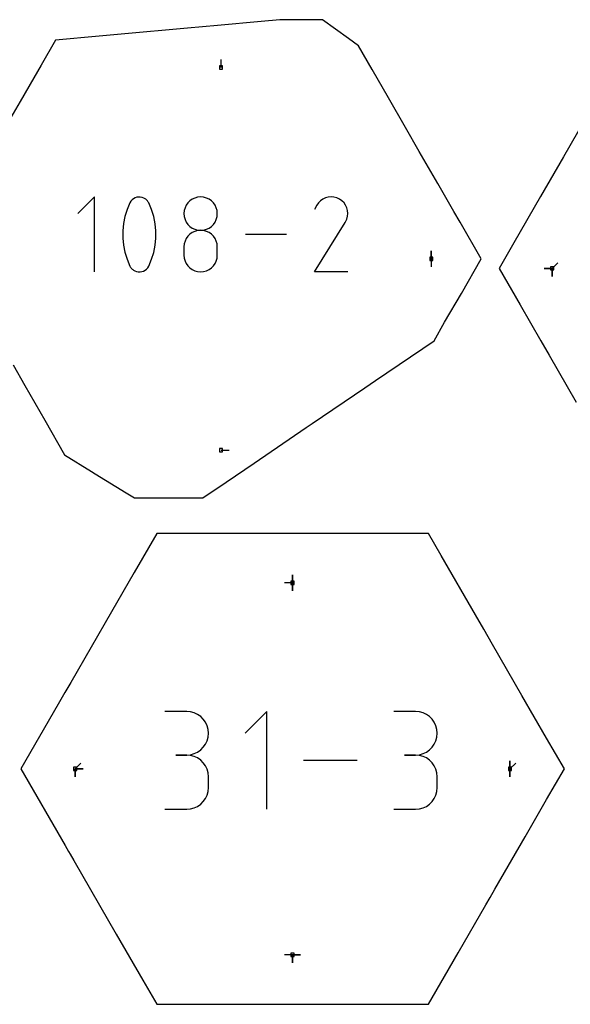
# Model space of a CAD drawing. Extents: x 0 to 600, y 0 to 900.
# Tile 7 of 55: x 406 to 504, y 193 to 368. Entities that reach past the tile are written whole.
import ezdxf

# ---------------------------------------------------------------- set-up
doc = ezdxf.new("R2010")
doc.units = 0

msp = doc.modelspace()

# ---------------------------------------------------------------- linework, layer by layer
at = {"layer": 'annotation', "color": 1}
for p, q in [((441.584296, 359.310351), (441.584296, 360.739101)), ((419.089724, 336.295004), (416.123836, 333.32828)), ((419.089724, 322.953947), (419.089724, 336.295004)), ((425.371719, 335.238607), (424.860315, 334.035986)), ((425.543936, 335.524995), (425.371719, 335.238607)), ((425.371719, 335.238607), (425.371719, 335.238607)), ((425.758563, 335.769048), (425.543936, 335.524995)), ((426.008495, 335.968405), (425.758563, 335.769048)), ((426.286624, 336.120703), (426.008495, 335.968405)), ((426.585845, 336.223581), (426.286624, 336.120703)), ((426.899051, 336.274677), (426.585845, 336.223581)), ((427.219136, 336.271629), (426.899051, 336.274677)), ((427.538994, 336.212075), (427.219136, 336.271629)), ((427.851519, 336.093653), (427.538994, 336.212075)), ((427.971158, 336.030783), (427.851519, 336.093653)), ((427.851519, 336.093653), (427.851519, 336.093653)), ((428.085964, 335.958569), (427.971158, 336.030783)), ((428.195378, 335.877583), (428.085964, 335.958569)), ((428.298842, 335.788395), (428.195378, 335.877583)), ((428.3958, 335.691578), (428.298842, 335.788395)), ((428.485692, 335.587703), (428.3958, 335.691578)), ((428.567961, 335.477341), (428.485692, 335.587703)), ((428.642051, 335.361064), (428.567961, 335.477341)), ((428.707401, 335.239444), (428.642051, 335.361064)), ((429.221284, 334.034344), (428.707401, 335.239444)), ((428.707401, 335.239444), (428.707401, 335.239444)), ((435.398962, 334.811286), (435.179596, 334.350615)), ((435.691477, 335.22434), (435.398962, 334.811286)), ((436.04872, 335.581302), (435.691477, 335.22434)), ((436.462269, 335.873694), (436.04872, 335.581302)), ((436.923703, 336.093041), (436.462269, 335.873694)), ((437.4246, 336.230865), (436.923703, 336.093041)), ((437.956539, 336.27869), (437.4246, 336.230865)), ((438.488478, 336.230865), (437.956539, 336.27869)), ((437.956539, 336.27869), (437.956539, 336.27869)), ((438.989375, 336.093041), (438.488478, 336.230865)), ((439.450809, 335.873694), (438.989375, 336.093041)), ((439.864358, 335.581302), (439.450809, 335.873694)), ((440.2216, 335.22434), (439.864358, 335.581302)), ((440.514116, 334.811286), (440.2216, 335.22434)), ((440.733482, 334.350615), (440.514116, 334.811286)), ((458.617946, 334.811534), (458.228909, 334.065251)), ((458.926679, 335.249321), (458.617946, 334.811534)), ((459.297089, 335.614772), (458.926679, 335.249321)), ((459.71791, 335.90496), (459.297089, 335.614772)), ((460.177879, 336.116958), (459.71791, 335.90496)), ((460.665728, 336.24784), (460.177879, 336.116958)), ((461.170193, 336.294679), (460.665728, 336.24784)), ((461.680008, 336.254549), (461.170193, 336.294679)), ((462.183909, 336.124523), (461.680008, 336.254549)), ((462.670629, 335.901675), (462.183909, 336.124523)), ((463.105948, 335.592557), (462.670629, 335.901675)), ((462.670629, 335.901675), (462.670629, 335.901675)), ((463.469922, 335.221617), (463.105948, 335.592557)), ((463.759314, 334.800223), (463.469922, 335.221617)), ((463.970889, 334.339746), (463.759314, 334.800223)), ((424.476762, 332.798488), (424.22106, 331.535981)), ((424.860315, 334.035986), (424.476762, 332.798488)), ((429.606696, 332.794987), (429.221284, 334.034344)), ((429.863638, 331.53124), (429.606696, 332.794987)), ((435.041801, 333.850805), (434.993998, 333.320332)), ((434.993998, 333.320332), (434.993998, 333.320332)), ((434.993998, 333.320332), (435.041828, 332.787368)), ((435.179596, 334.350615), (435.041801, 333.850805)), ((440.871277, 333.850805), (440.733482, 334.350615)), ((440.871249, 332.787368), (440.91908, 333.320332)), ((440.91908, 333.320332), (440.871277, 333.850805)), ((440.91908, 333.320332), (440.91908, 333.320332)), ((464.101409, 333.851552), (463.970889, 334.339746)), ((463.974281, 332.334363), (464.106342, 332.837492)), ((464.147639, 333.347011), (464.101409, 333.851552)), ((464.106342, 332.837492), (464.147639, 333.347011)), ((424.22106, 331.535981), (424.093209, 330.258331)), ((429.992108, 330.25297), (429.863638, 331.53124)), ((435.041828, 332.787368), (435.179693, 332.285618)), ((435.179693, 332.285618), (435.399148, 331.82349)), ((435.399148, 331.82349), (435.691753, 331.409391)), ((435.691753, 331.409391), (436.049065, 331.05173)), ((436.049065, 331.05173), (436.462641, 330.758913)), ((439.450437, 330.758913), (439.864013, 331.05173)), ((439.864013, 331.05173), (440.221325, 331.409391)), ((440.221325, 331.409391), (440.51393, 331.82349)), ((440.51393, 331.82349), (440.733385, 332.285618)), ((440.733385, 332.285618), (440.871249, 332.787368)), ((458.220542, 322.953839), (463.695513, 331.767838)), ((463.695513, 331.767838), (463.702058, 331.775937)), ((463.695513, 331.767838), (463.695513, 331.767838)), ((463.702058, 331.775937), (463.708334, 331.784105)), ((463.708334, 331.784105), (463.714383, 331.792411)), ((463.714383, 331.792411), (463.720247, 331.800923)), ((463.720247, 331.800923), (463.725966, 331.80971)), ((463.725966, 331.80971), (463.731581, 331.818842)), ((463.731581, 331.818842), (463.737135, 331.828387)), ((463.737135, 331.828387), (463.742667, 331.838414)), ((463.742667, 331.838414), (463.748221, 331.848992)), ((463.748221, 331.848992), (463.974281, 332.334363)), ((463.748221, 331.848992), (463.748221, 331.848992)), ((424.093209, 330.258331), (424.093209, 328.975406)), ((429.992108, 328.970045), (429.992108, 330.25297)), ((435.691477, 329.297966), (435.398962, 328.883972)), ((436.04872, 329.655558), (435.691477, 329.297966)), ((436.462269, 329.948333), (436.04872, 329.655558)), ((436.923703, 330.167875), (436.462269, 329.948333)), ((436.462641, 330.758913), (436.924041, 330.539348)), ((437.4246, 330.305772), (436.923703, 330.167875)), ((436.924041, 330.539348), (437.424821, 330.401444)), ((437.956539, 330.353607), (437.4246, 330.305772)), ((437.424821, 330.401444), (437.956539, 330.353607)), ((437.956539, 330.353607), (438.488257, 330.401444)), ((438.488478, 330.305799), (437.956539, 330.353607)), ((437.956539, 330.353607), (437.956539, 330.353607)), ((437.956539, 330.353607), (437.956539, 330.353607)), ((438.488257, 330.401444), (438.989037, 330.539348)), ((438.989375, 330.167972), (438.488478, 330.305799)), ((438.989037, 330.539348), (439.450437, 330.758913)), ((439.450809, 329.948519), (438.989375, 330.167972)), ((439.864358, 329.655834), (439.450809, 329.948519)), ((440.2216, 329.298311), (439.864358, 329.655834)), ((440.514116, 328.884344), (440.2216, 329.298311)), ((453.217894, 329.624476), (445.923232, 329.624476)), ((424.093209, 328.975406), (424.22106, 327.697075)), ((424.22106, 327.697075), (424.476762, 326.433203)), ((429.606696, 326.429702), (429.863638, 327.692334)), ((429.863638, 327.692334), (429.992108, 328.970045)), ((435.041801, 327.920434), (434.993998, 327.387719)), ((435.179596, 328.42199), (435.041801, 327.920434)), ((435.398962, 328.883972), (435.179596, 328.42199)), ((440.733482, 328.422327), (440.514116, 328.884344)), ((440.871277, 327.920654), (440.733482, 328.422327)), ((440.91908, 327.387719), (440.871277, 327.920654)), ((424.476762, 326.433203), (424.860315, 325.19366)), ((429.221284, 325.192018), (429.606696, 326.429702)), ((434.993998, 327.387719), (434.993998, 325.911887)), ((434.993998, 325.911887), (434.993998, 325.911887)), ((434.993998, 325.911887), (435.041828, 325.37921)), ((440.871249, 325.37921), (440.91908, 325.911887)), ((440.91908, 325.911887), (440.91908, 327.387719)), ((440.91908, 327.387719), (440.91908, 327.387719)), ((479.007827, 325.281668), (479.007827, 326.710418)), ((479.007827, 325.281668), (479.007827, 326.710418)), ((479.007827, 326.710418), (479.007827, 325.281668)), ((424.860315, 325.19366), (425.371719, 323.988313)), ((428.707401, 323.989149), (429.221284, 325.192018)), ((435.041828, 325.37921), (435.179693, 324.878229)), ((435.179693, 324.878229), (435.399148, 324.417214)), ((435.399148, 324.417214), (435.691753, 324.004435)), ((440.221325, 324.004435), (440.51393, 324.417214)), ((440.51393, 324.417214), (440.733385, 324.878229)), ((440.733385, 324.878229), (440.871249, 325.37921)), ((479.007827, 325.281668), (479.007827, 323.852918)), ((500.508135, 323.580488), (501.518414, 324.590767)), ((425.371719, 323.988313), (425.371719, 323.988313)), ((425.371719, 323.988313), (425.436832, 323.866934)), ((425.436832, 323.866934), (425.510374, 323.751237)), ((425.510374, 323.751237), (425.592034, 323.641572)), ((425.592034, 323.641572), (425.681503, 323.53829)), ((425.681503, 323.53829), (425.77847, 323.441742)), ((425.77847, 323.441742), (425.882627, 323.35228)), ((425.882627, 323.35228), (425.993662, 323.270255)), ((425.993662, 323.270255), (426.111267, 323.196018)), ((426.111267, 323.196018), (426.235131, 323.12992)), ((426.235131, 323.12992), (426.235131, 323.12992)), ((426.235131, 323.12992), (426.545194, 323.014011)), ((426.545194, 323.014011), (426.863189, 322.956425)), ((426.863189, 322.956425), (427.181928, 322.954815)), ((427.181928, 322.954815), (427.494222, 323.006832)), ((427.494222, 323.006832), (427.792882, 323.110129)), ((427.792882, 323.110129), (428.070719, 323.262357)), ((428.070719, 323.262357), (428.320543, 323.461169)), ((428.320543, 323.461169), (428.535167, 323.704215)), ((428.535167, 323.704215), (428.707401, 323.989149)), ((428.707401, 323.989149), (428.707401, 323.989149)), ((435.691753, 324.004435), (436.049065, 323.648162)), ((436.049065, 323.648162), (436.462641, 323.356665)), ((436.462641, 323.356665), (436.924041, 323.138214)), ((436.924041, 323.138214), (437.424821, 323.001078)), ((437.424821, 323.001078), (437.956539, 322.953529)), ((437.956539, 322.953529), (438.488257, 323.001078)), ((437.956539, 322.953529), (437.956539, 322.953529)), ((438.488257, 323.001078), (438.989037, 323.138214)), ((438.989037, 323.138214), (439.450437, 323.356665)), ((439.450437, 323.356665), (439.864013, 323.648162)), ((439.864013, 323.648162), (440.221325, 324.004435)), ((464.145625, 322.953839), (458.220542, 322.953839)), ((500.508135, 323.580488), (499.079385, 323.580488)), ((500.508135, 323.580488), (499.079385, 323.580488)), ((499.079385, 323.580488), (500.508135, 323.580488)), ((500.508135, 323.580488), (500.508135, 322.151738)), ((500.508135, 323.580488), (500.508135, 322.151738)), ((500.508135, 322.151738), (500.508135, 323.580488)), ((500.508135, 323.580488), (500.508135, 322.151738)), ((500.508135, 322.151738), (500.508135, 323.580488)), ((441.584296, 291.253017), (443.013045, 291.253016)), ((454.319994, 267.631907), (454.319994, 269.060657)), ((454.319994, 267.631907), (454.319994, 269.060657)), ((454.319994, 269.060657), (454.319994, 267.631907)), ((454.319994, 267.631907), (454.319994, 269.060657)), ((454.319994, 269.060657), (454.319994, 267.631907)), ((454.319994, 267.631907), (452.891244, 267.631907)), ((454.319994, 267.631907), (454.319994, 266.203157)), ((454.319994, 267.631907), (454.319994, 266.203157)), ((454.319994, 266.203157), (454.319994, 267.631907)), ((435.472796, 244.742301), (431.606267, 244.742301)), ((436.168201, 244.679882), (435.472796, 244.742301)), ((436.822552, 244.500003), (436.168201, 244.679882)), ((437.424967, 244.213725), (436.822552, 244.500003)), ((437.964563, 243.832112), (437.424967, 244.213725)), ((438.430455, 243.366228), (437.964563, 243.832112)), ((449.740244, 244.762502), (445.869348, 240.890513)), ((449.740244, 227.350564), (449.740244, 244.762502)), ((476.185729, 244.742301), (472.3192, 244.742301)), ((476.881133, 244.679882), (476.185729, 244.742301)), ((477.535485, 244.500003), (476.881133, 244.679882)), ((478.1379, 244.213725), (477.535485, 244.500003)), ((478.677495, 243.832112), (478.1379, 244.213725)), ((479.143388, 243.366228), (478.677495, 243.832112)), ((438.811761, 242.827134), (438.430455, 243.366228)), ((439.097596, 242.225895), (438.811761, 242.827134)), ((439.277079, 241.573573), (439.097596, 242.225895)), ((479.524693, 242.827134), (479.143388, 243.366228)), ((479.810529, 242.225895), (479.524693, 242.827134)), ((479.990012, 241.573573), (479.810529, 242.225895)), ((439.097596, 239.530787), (439.277079, 240.18564)), ((439.339325, 240.881232), (439.277079, 241.573573)), ((439.277079, 240.18564), (439.339325, 240.881232)), ((439.339325, 240.881232), (439.339325, 240.881232)), ((479.810529, 239.530787), (479.990012, 240.18564)), ((480.052258, 240.881232), (479.990012, 241.573573)), ((479.990012, 240.18564), (480.052258, 240.881232)), ((480.052258, 240.881232), (480.052258, 240.881232)), ((437.964563, 237.92039), (438.430455, 238.387189)), ((438.430455, 238.387189), (438.811761, 238.927645)), ((438.811761, 238.927645), (439.097596, 239.530787)), ((478.677495, 237.92039), (479.143388, 238.387189)), ((479.143388, 238.387189), (479.524693, 238.927645)), ((479.524693, 238.927645), (479.810529, 239.530787)), ((435.472796, 237.009243), (433.536802, 237.009243)), ((433.536802, 237.009243), (435.472796, 237.009243)), ((435.472796, 237.009243), (436.168201, 237.071676)), ((436.168201, 236.946825), (435.472796, 237.009243)), ((435.472796, 237.009243), (435.472796, 237.009243)), ((436.168201, 237.071676), (436.822552, 237.251661)), ((436.822552, 236.766945), (436.168201, 236.946825)), ((436.822552, 237.251661), (437.424967, 237.538223)), ((437.424967, 236.480667), (436.822552, 236.766945)), ((437.424967, 237.538223), (437.964563, 237.92039)), ((437.964563, 236.099055), (437.424967, 236.480667)), ((476.185729, 237.009243), (474.249735, 237.009243)), ((474.249735, 237.009243), (476.185729, 237.009243)), ((476.185729, 237.009243), (476.881133, 237.071676)), ((476.881133, 236.946825), (476.185729, 237.009243)), ((476.185729, 237.009243), (476.185729, 237.009243)), ((476.881133, 237.071676), (477.535485, 237.251661)), ((477.535485, 236.766945), (476.881133, 236.946825)), ((477.535485, 237.251661), (478.1379, 237.538223)), ((478.1379, 236.480667), (477.535485, 236.766945)), ((478.1379, 237.538223), (478.677495, 237.92039)), ((478.677495, 236.099055), (478.1379, 236.480667)), ((415.630669, 234.54508), (416.640948, 235.555359)), ((438.430455, 235.63317), (437.964563, 236.099055)), ((438.811761, 235.094076), (438.430455, 235.63317)), ((439.097596, 234.492837), (438.811761, 235.094076)), ((465.791362, 236.056533), (456.270812, 236.056533)), ((479.143388, 235.63317), (478.677495, 236.099055)), ((479.524693, 235.094076), (479.143388, 235.63317)), ((479.810529, 234.492837), (479.524693, 235.094076)), ((493.009318, 234.54508), (493.009318, 235.97383)), ((493.009318, 234.54508), (493.009318, 235.97383)), ((493.009318, 235.97383), (493.009318, 234.54508)), ((493.009318, 234.54508), (493.009318, 235.97383)), ((493.009318, 235.97383), (493.009318, 234.54508)), ((493.009318, 234.54508), (494.019597, 235.555359)), ((415.630669, 234.54508), (417.059419, 234.54508)), ((415.630669, 234.54508), (417.059419, 234.54508)), ((417.059419, 234.54508), (415.630669, 234.54508)), ((415.630669, 234.54508), (415.630669, 233.11633)), ((415.630669, 234.54508), (417.059419, 234.54508)), ((417.059419, 234.54508), (415.630669, 234.54508)), ((415.630669, 234.54508), (415.630669, 233.11633)), ((415.630669, 233.11633), (415.630669, 234.54508)), ((439.277079, 233.840515), (439.097596, 234.492837)), ((439.339325, 233.148174), (439.277079, 233.840515)), ((439.339325, 231.21218), (439.339325, 233.148174)), ((439.339325, 233.148174), (439.339325, 233.148174)), ((479.990012, 233.840515), (479.810529, 234.492837)), ((480.052258, 233.148174), (479.990012, 233.840515)), ((480.052258, 231.21218), (480.052258, 233.148174)), ((480.052258, 233.148174), (480.052258, 233.148174)), ((493.009318, 234.54508), (493.009318, 233.11633)), ((493.009318, 234.54508), (493.009318, 233.11633)), ((493.009318, 233.11633), (493.009318, 234.54508)), ((439.277079, 230.519551), (439.339325, 231.21218)), ((479.990012, 230.519551), (480.052258, 231.21218)), ((438.811761, 229.265792), (439.097596, 229.867076)), ((439.097596, 229.867076), (439.277079, 230.519551)), ((479.524693, 229.265792), (479.810529, 229.867076)), ((479.810529, 229.867076), (479.990012, 230.519551)), ((436.822552, 227.593283), (437.424967, 227.879443)), ((437.424967, 227.879443), (437.964563, 228.260939)), ((437.964563, 228.260939), (438.430455, 228.726734)), ((438.430455, 228.726734), (438.811761, 229.265792)), ((477.535485, 227.593283), (478.1379, 227.879443)), ((478.1379, 227.879443), (478.677495, 228.260939)), ((478.677495, 228.260939), (479.143388, 228.726734)), ((479.143388, 228.726734), (479.524693, 229.265792)), ((431.606267, 227.35111), (435.472796, 227.35111)), ((435.472796, 227.35111), (436.168201, 227.413493)), ((435.472796, 227.35111), (435.472796, 227.35111)), ((436.168201, 227.413493), (436.822552, 227.593283)), ((472.3192, 227.35111), (476.185729, 227.35111)), ((476.185729, 227.35111), (476.881133, 227.413493)), ((476.185729, 227.35111), (476.185729, 227.35111)), ((476.881133, 227.413493), (477.535485, 227.593283)), ((454.319994, 201.458257), (452.891244, 201.458257)), ((454.319994, 201.458257), (455.748744, 201.458257)), ((454.319994, 201.458257), (455.748744, 201.458257)), ((455.748744, 201.458257), (454.319994, 201.458257)), ((454.319994, 201.458257), (454.319994, 200.029507)), ((454.319994, 201.458257), (455.748744, 201.458257)), ((455.748744, 201.458257), (454.319994, 201.458257)), ((454.319994, 201.458257), (454.319994, 200.029507)), ((454.319994, 200.029507), (454.319994, 201.458257))]:
    msp.add_line(p, q, dxfattribs=at)
at = {"layer": 'boundary', "color": 5}
for p, q in [((435.604758, 366.312967), (423.795429, 365.230736)), ((440.984406, 366.805956), (435.604758, 366.312967)), ((448.716236, 367.5145), (440.984406, 366.805956)), ((452.021627, 367.817416), (448.716236, 367.5145)), ((452.5937, 367.817415), (452.021627, 367.817416)), ((454.340341, 367.817413), (452.5937, 367.817415)), ((456.617969, 367.817372), (454.340341, 367.817413)), ((457.218382, 367.817376), (456.617969, 367.817372)), ((459.649175, 367.817517), (457.218382, 367.817376)), ((464.277029, 364.443101), (459.649175, 367.817517)), ((419.872998, 364.871293), (412.117343, 364.160569)), ((423.795429, 365.230736), (419.872998, 364.871293)), ((466.031517, 363.163757), (464.277029, 364.443101)), ((412.117343, 364.160569), (409.563787, 359.737633)), ((468.453957, 358.96792), (466.031517, 363.163757)), ((409.563787, 359.737633), (408.248117, 357.45884)), ((408.248117, 357.45884), (405.821469, 353.255746)), ((471.384963, 353.891246), (468.453957, 358.96792)), ((474.421594, 348.631671), (471.384963, 353.891246)), ((405.821469, 353.255746), (403.350075, 348.975168)), ((476.868322, 344.393846), (474.421594, 348.631671)), ((506.41028, 350.136977), (502.531405, 343.418598)), ((480.184664, 338.649768), (476.868322, 344.393846)), ((502.531405, 343.418598), (498.461407, 336.369307)), ((483.03045, 333.720676), (480.184664, 338.649768)), ((498.461407, 336.369307), (493.694989, 328.11363)), ((484.150411, 331.780911), (483.03045, 333.720676)), ((487.902779, 325.281805), (484.150411, 331.780911)), ((493.694989, 328.11363), (491.077779, 323.580489)), ((484.353882, 319.135286), (487.902779, 325.281805)), ((491.077779, 323.580489), (494.807603, 317.120241)), ((481.383741, 313.990626), (484.353882, 319.135286)), ((494.807603, 317.120241), (498.511989, 310.70411)), ((479.489921, 310.71015), (481.383741, 313.990626)), ((469.047298, 303.612841), (479.489921, 310.71015)), ((498.511989, 310.70411), (499.982999, 308.156183)), ((499.982999, 308.156183), (504.807326, 299.800213)), ((404.595685, 306.400373), (406.67445, 302.764327)), ((467.159596, 302.329864), (469.047298, 303.612841)), ((406.67445, 302.764327), (410.204797, 296.589049)), ((457.79726, 295.96675), (467.159596, 302.329864)), ((410.204797, 296.589049), (413.740731, 290.403774)), ((447.475437, 288.951688), (456.757779, 295.260269)), ((456.757779, 295.260269), (457.79726, 295.96675)), ((413.740731, 290.403774), (418.557023, 287.439255)), ((418.557023, 287.439255), (419.2147, 287.034516)), ((442.492342, 285.56476), (447.475437, 288.951688)), ((419.2147, 287.034516), (424.728695, 283.640508)), ((438.345095, 282.745937), (442.492342, 285.56476)), ((424.728695, 283.640508), (426.1818, 282.745856)), ((426.1818, 282.745856), (428.297032, 282.74585)), ((428.297032, 282.74585), (431.923804, 282.746024)), ((431.923804, 282.746024), (433.520727, 282.745913)), ((433.520727, 282.745913), (436.167854, 282.745915)), ((436.167854, 282.745915), (438.345095, 282.745937)), ((430.139193, 276.427503), (426.119535, 269.465267)), ((435.69696, 276.427497), (430.139193, 276.427503)), ((445.037953, 276.427484), (435.69696, 276.427497)), ((455.390167, 276.427484), (445.037953, 276.427484)), ((458.904892, 276.427489), (455.390167, 276.427484)), ((462.090564, 276.427439), (458.904892, 276.427489)), ((473.922702, 276.427418), (462.090564, 276.427439)), ((478.500834, 276.427488), (473.922702, 276.427418)), ((480.779409, 272.480768), (478.500834, 276.427488)), ((486.876939, 261.919555), (480.779409, 272.480768)), ((426.119535, 269.465267), (422.098269, 262.500171)), ((422.098269, 262.500171), (414.838797, 249.926452)), ((488.335883, 259.392667), (486.876939, 261.919555)), ((489.905616, 256.673789), (488.335883, 259.392667)), ((495.133555, 247.618709), (489.905616, 256.673789)), ((414.838797, 249.926452), (413.80309, 248.132594)), ((413.80309, 248.132594), (412.590163, 246.031743)), ((499.517296, 240.025882), (495.133555, 247.618709)), ((412.590163, 246.031743), (405.958338, 234.545082)), ((502.681649, 234.545078), (499.517296, 240.025882)), ((405.958338, 234.545082), (413.819909, 220.928434)), ((499.535236, 229.095547), (502.681649, 234.545078)), ((495.715131, 222.479119), (499.535236, 229.095547)), ((490.311662, 213.119677), (495.715131, 222.479119)), ((413.819909, 220.928434), (414.443423, 219.848476)), ((414.443423, 219.848476), (414.725412, 219.360055)), ((414.725412, 219.360055), (415.375513, 218.234068)), ((415.375513, 218.234068), (422.938106, 205.135363)), ((489.465134, 211.653394), (490.311662, 213.119677)), ((483.795761, 201.833789), (488.70779, 210.341655)), ((488.70779, 210.341655), (489.465134, 211.653394)), ((422.938106, 205.135363), (427.666479, 196.94543)), ((481.347965, 197.594026), (483.795761, 201.833789)), ((427.666479, 196.94543), (430.1391, 192.662696)), ((478.500861, 192.662677), (481.347965, 197.594026)), ((430.1391, 192.662696), (440.542227, 192.662659)), ((440.542227, 192.662659), (441.818878, 192.66266)), ((441.818878, 192.66266), (444.281211, 192.662657)), ((444.281211, 192.662657), (454.480966, 192.662662)), ((454.480966, 192.662662), (460.472936, 192.662716)), ((460.472936, 192.662716), (466.074811, 192.66271)), ((466.074811, 192.66271), (472.113593, 192.66273)), ((472.113593, 192.66273), (478.500861, 192.662677))]:
    msp.add_line(p, q, dxfattribs=at)
at = {"layer": 'hole', "color": 5}
for p, q in [((441.870046, 359.596101), (441.298546, 359.596101)), ((441.298546, 359.596101), (441.298546, 359.024601)), ((441.870046, 359.024601), (441.870046, 359.596101)), ((441.298546, 359.024601), (441.870046, 359.024601)), ((479.293577, 325.567418), (478.722077, 325.567418)), ((478.722077, 325.567418), (478.722077, 324.995918)), ((478.722077, 324.995918), (479.293577, 324.995918)), ((479.293577, 324.995918), (479.293577, 325.567418)), ((500.793885, 323.866238), (500.222385, 323.866238)), ((500.222385, 323.866238), (500.222385, 323.294738)), ((500.222385, 323.294738), (500.793885, 323.294738)), ((500.793885, 323.294738), (500.793885, 323.866238)), ((441.870046, 291.538767), (441.298546, 291.538767)), ((441.298546, 291.538767), (441.298546, 290.967267)), ((441.298546, 290.967267), (441.870046, 290.967267)), ((441.870046, 290.967267), (441.870046, 291.538767)), ((454.605744, 267.917657), (454.034244, 267.917657)), ((454.034244, 267.917657), (454.034244, 267.346157)), ((454.034244, 267.346157), (454.605744, 267.346157)), ((454.605744, 267.346157), (454.605744, 267.917657)), ((415.916419, 234.83083), (415.344919, 234.83083)), ((415.344919, 234.83083), (415.344919, 234.25933)), ((415.916419, 234.25933), (415.916419, 234.83083)), ((493.295068, 234.83083), (492.723568, 234.83083)), ((492.723568, 234.83083), (492.723568, 234.25933)), ((493.295068, 234.25933), (493.295068, 234.83083)), ((415.344919, 234.25933), (415.916419, 234.25933)), ((492.723568, 234.25933), (493.295068, 234.25933)), ((454.605744, 201.744007), (454.034244, 201.744007)), ((454.034244, 201.744007), (454.034244, 201.172507)), ((454.605744, 201.172507), (454.605744, 201.744007)), ((454.034244, 201.172507), (454.605744, 201.172507))]:
    msp.add_line(p, q, dxfattribs=at)

doc.saveas('drawing.dxf')
